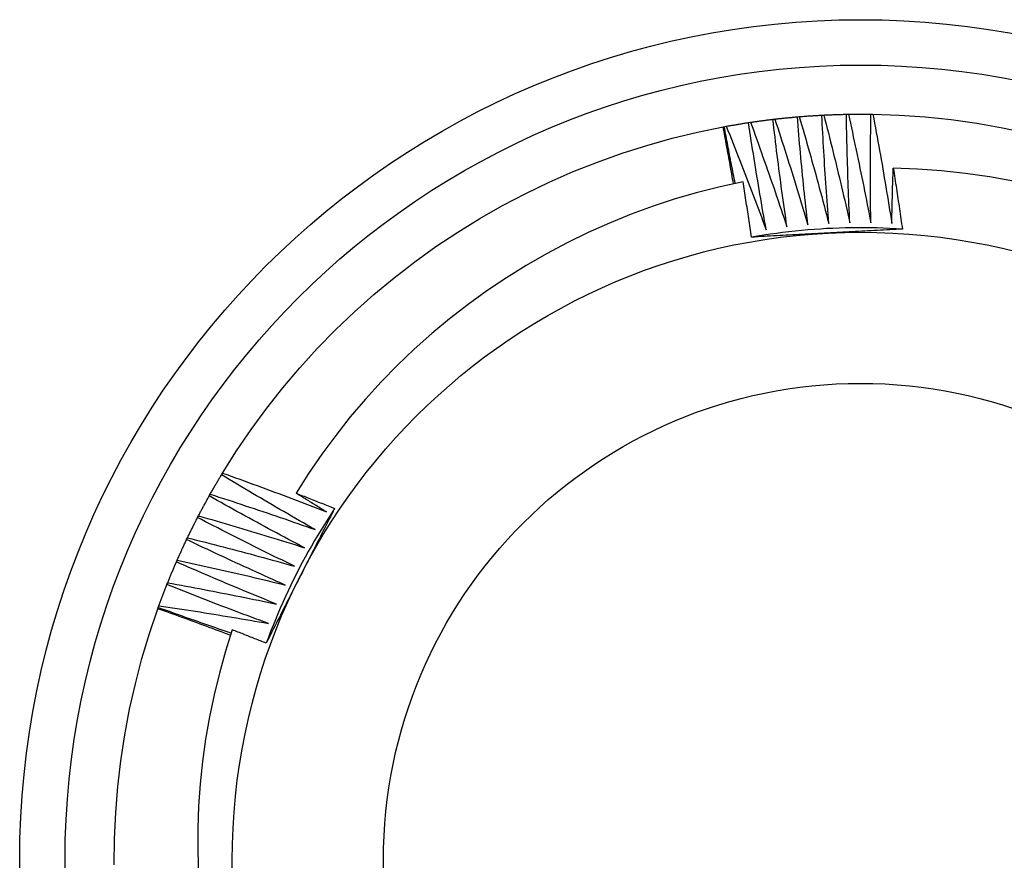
# Model space of a CAD drawing. Header units: inches. Extents: x 23 to 609, y 66 to 286.
# Tile 57 of 178: x 289.26 to 289.465, y 177.332 to 177.507. Entities that reach past the tile are written whole.
import ezdxf

# ---------------------------------------------------------------- set-up
doc = ezdxf.new("R2010")
doc.units = ezdxf.units.IN
doc.header["$MEASUREMENT"] = 0
doc.layers.add('Visible Edges(ANSI)', color=7, linetype='Continuous', lineweight=25)
doc.layers.add('Visible Tangent Edges(ANSI)', color=7, linetype='Continuous', lineweight=25)

msp = doc.modelspace()

# ---------------------------------------------------------------- linework, layer by layer
at = {"layer": 'Visible Edges(ANSI)'}
for p, q in [((289.42716, 177.48691), (289.42758, 177.48693)), ((289.43228, 177.48709), (289.43269, 177.4871)), ((289.4374, 177.4871), (289.43781, 177.48709)), ((289.41189, 177.48536), (289.4123, 177.48542)), ((289.41696, 177.48604), (289.41737, 177.48609)), ((289.42206, 177.48656), (289.42247, 177.48659)), ((289.40659, 177.48446), (289.40684, 177.4845)), ((289.40684, 177.4845), (289.40725, 177.48458)), ((289.30209, 177.41197), (289.3023, 177.41232)), ((289.29951, 177.40754), (289.29972, 177.4079)), ((289.29709, 177.40303), (289.29728, 177.4034)), ((289.29481, 177.39845), (289.29499, 177.39882)), ((289.29269, 177.39379), (289.29285, 177.39417)), ((289.29072, 177.38906), (289.29087, 177.38945)), ((289.28882, 177.38404), (289.28891, 177.38428)), ((289.28891, 177.38428), (289.28905, 177.38467))]:
    msp.add_line(p, q, dxfattribs=at)
at = {"layer": 'Visible Edges(ANSI)', "flags": 128}
for points in [[(289.42247, 177.48659), (289.42266, 177.48661), (289.42286, 177.48662), (289.42305, 177.48664), (289.42325, 177.48665), (289.42345, 177.48667), (289.42364, 177.48668), (289.42384, 177.4867), (289.42403, 177.48671), (289.42423, 177.48673), (289.42442, 177.48674), (289.42462, 177.48675), (289.42481, 177.48677), (289.42501, 177.48678), (289.42521, 177.48679), (289.4254, 177.48681), (289.4256, 177.48682), (289.42579, 177.48683), (289.42599, 177.48684), (289.42618, 177.48685), (289.42638, 177.48686), (289.42658, 177.48688), (289.42677, 177.48689), (289.42697, 177.4869), (289.42716, 177.48691)], [(289.42862, 177.46433), (289.42854, 177.46527), (289.42847, 177.46621), (289.4284, 177.46715), (289.42833, 177.46809), (289.42826, 177.46903), (289.42819, 177.46997), (289.42812, 177.47091), (289.42806, 177.47185), (289.42799, 177.47279), (289.42793, 177.47373), (289.42787, 177.47467), (289.4278, 177.47561), (289.42774, 177.47655), (289.42769, 177.47749), (289.42763, 177.47843), (289.42757, 177.47938), (289.42752, 177.48032), (289.42746, 177.48126), (289.42741, 177.4822), (289.42736, 177.48314), (289.42731, 177.48408), (289.42726, 177.48502), (289.42721, 177.48596), (289.42716, 177.48691)], [(289.42758, 177.48693), (289.42777, 177.48694), (289.42797, 177.48695), (289.42816, 177.48696), (289.42836, 177.48696), (289.42856, 177.48697), (289.42875, 177.48698), (289.42895, 177.48699), (289.42914, 177.487), (289.42934, 177.487), (289.42954, 177.48701), (289.42973, 177.48702), (289.42993, 177.48703), (289.43012, 177.48703), (289.43032, 177.48704), (289.43052, 177.48704), (289.43071, 177.48705), (289.43091, 177.48706), (289.4311, 177.48706), (289.4313, 177.48707), (289.4315, 177.48707), (289.43169, 177.48708), (289.43189, 177.48708), (289.43208, 177.48708), (289.43228, 177.48709)], [(289.42758, 177.48693), (289.42782, 177.486), (289.42805, 177.48506), (289.42829, 177.48413), (289.42853, 177.4832), (289.42876, 177.48227), (289.42899, 177.48133), (289.42922, 177.4804), (289.42946, 177.47947), (289.42968, 177.47853), (289.42991, 177.4776), (289.43014, 177.47666), (289.43037, 177.47573), (289.43059, 177.47479), (289.43082, 177.47386), (289.43104, 177.47292), (289.43126, 177.47198), (289.43148, 177.47105), (289.4317, 177.47011), (289.43192, 177.46917), (289.43213, 177.46823), (289.43235, 177.4673), (289.43256, 177.46636), (289.43278, 177.46542), (289.43299, 177.46448)], [(289.43299, 177.46448), (289.43295, 177.46542), (289.4329, 177.46636), (289.43286, 177.4673), (289.43282, 177.46824), (289.43278, 177.46919), (289.43275, 177.47013), (289.43271, 177.47107), (289.43268, 177.47201), (289.43264, 177.47295), (289.43261, 177.47389), (289.43258, 177.47484), (289.43255, 177.47578), (289.43252, 177.47672), (289.43249, 177.47766), (289.43246, 177.47861), (289.43244, 177.47955), (289.43242, 177.48049), (289.43239, 177.48143), (289.43237, 177.48237), (289.43235, 177.48332), (289.43233, 177.48426), (289.43231, 177.4852), (289.4323, 177.48615), (289.43228, 177.48709)], [(289.43269, 177.4871), (289.43289, 177.4871), (289.43308, 177.4871), (289.43328, 177.4871), (289.43348, 177.48711), (289.43367, 177.48711), (289.43387, 177.48711), (289.43407, 177.48711), (289.43426, 177.48711), (289.43446, 177.48711), (289.43465, 177.48711), (289.43485, 177.48712), (289.43505, 177.48712), (289.43524, 177.48712), (289.43544, 177.48712), (289.43563, 177.48712), (289.43583, 177.48711), (289.43603, 177.48711), (289.43622, 177.48711), (289.43642, 177.48711), (289.43661, 177.48711), (289.43681, 177.48711), (289.43701, 177.48711), (289.4372, 177.4871), (289.4374, 177.4871)], [(289.43269, 177.4871), (289.4329, 177.48616), (289.43311, 177.48522), (289.43331, 177.48428), (289.43352, 177.48334), (289.43372, 177.4824), (289.43392, 177.48146), (289.43413, 177.48052), (289.43433, 177.47958), (289.43452, 177.47863), (289.43472, 177.47769), (289.43492, 177.47675), (289.43511, 177.47581), (289.43531, 177.47487), (289.4355, 177.47392), (289.43569, 177.47298), (289.43588, 177.47204), (289.43607, 177.47109), (289.43626, 177.47015), (289.43645, 177.46921), (289.43663, 177.46826), (289.43682, 177.46732), (289.437, 177.46637), (289.43718, 177.46543), (289.43736, 177.46448)], [(289.43736, 177.46448), (289.43735, 177.46542), (289.43734, 177.46636), (289.43733, 177.46731), (289.43732, 177.46825), (289.43731, 177.46919), (289.43731, 177.47013), (289.4373, 177.47108), (289.4373, 177.47202), (289.4373, 177.47296), (289.43729, 177.4739), (289.43729, 177.47485), (289.4373, 177.47579), (289.4373, 177.47673), (289.4373, 177.47767), (289.4373, 177.47862), (289.43731, 177.47956), (289.43732, 177.4805), (289.43733, 177.48144), (289.43733, 177.48239), (289.43734, 177.48333), (289.43736, 177.48427), (289.43737, 177.48522), (289.43738, 177.48616), (289.4374, 177.4871)], [(289.43781, 177.48709), (289.44325, 177.48691), (289.44868, 177.48653), (289.45409, 177.48597), (289.45948, 177.48521), (289.46484, 177.48427), (289.47016, 177.48314)], [(289.43781, 177.48709), (289.43799, 177.48615), (289.43816, 177.4852), (289.43834, 177.48426), (289.43851, 177.48331), (289.43869, 177.48237), (289.43886, 177.48142), (289.43903, 177.48047), (289.4392, 177.47952), (289.43936, 177.47858), (289.43953, 177.47763), (289.4397, 177.47668), (289.43986, 177.47573), (289.44002, 177.47479), (289.44018, 177.47384), (289.44034, 177.47289), (289.4405, 177.47194), (289.44066, 177.47099), (289.44082, 177.47004), (289.44097, 177.46909), (289.44113, 177.46814), (289.44128, 177.46719), (289.44144, 177.46624), (289.44159, 177.46529), (289.44174, 177.46434)], [(289.40725, 177.48458), (289.40744, 177.48461), (289.40764, 177.48465), (289.40783, 177.48468), (289.40802, 177.48472), (289.40821, 177.48475), (289.40841, 177.48479), (289.4086, 177.48482), (289.40879, 177.48485), (289.40899, 177.48489), (289.40918, 177.48492), (289.40937, 177.48495), (289.40957, 177.48498), (289.40976, 177.48502), (289.40995, 177.48505), (289.41015, 177.48508), (289.41034, 177.48511), (289.41053, 177.48514), (289.41073, 177.48517), (289.41092, 177.4852), (289.41112, 177.48524), (289.41131, 177.48527), (289.4115, 177.4853), (289.4117, 177.48533), (289.41189, 177.48536)], [(289.41556, 177.46303), (289.4154, 177.46396), (289.41523, 177.46489), (289.41507, 177.46582), (289.4149, 177.46675), (289.41474, 177.46767), (289.41458, 177.4686), (289.41442, 177.46953), (289.41426, 177.47046), (289.41411, 177.47139), (289.41395, 177.47232), (289.4138, 177.47325), (289.41364, 177.47418), (289.41349, 177.47511), (289.41334, 177.47604), (289.41319, 177.47697), (289.41304, 177.4779), (289.41289, 177.47883), (289.41274, 177.47976), (289.4126, 177.48069), (289.41246, 177.48163), (289.41231, 177.48256), (289.41217, 177.48349), (289.41203, 177.48442), (289.41189, 177.48536)], [(289.4123, 177.48542), (289.41249, 177.48545), (289.41269, 177.48547), (289.41288, 177.4855), (289.41308, 177.48553), (289.41327, 177.48556), (289.41346, 177.48559), (289.41366, 177.48561), (289.41385, 177.48564), (289.41405, 177.48567), (289.41424, 177.48569), (289.41443, 177.48572), (289.41463, 177.48575), (289.41482, 177.48577), (289.41502, 177.4858), (289.41521, 177.48582), (289.41541, 177.48585), (289.4156, 177.48587), (289.4158, 177.4859), (289.41599, 177.48592), (289.41618, 177.48595), (289.41638, 177.48597), (289.41657, 177.48599), (289.41677, 177.48602), (289.41696, 177.48604)], [(289.4123, 177.48542), (289.41263, 177.48451), (289.41296, 177.48361), (289.41328, 177.4827), (289.41361, 177.4818), (289.41394, 177.48089), (289.41426, 177.47999), (289.41458, 177.47908), (289.4149, 177.47818), (289.41523, 177.47727), (289.41554, 177.47636), (289.41586, 177.47545), (289.41618, 177.47455), (289.4165, 177.47364), (289.41681, 177.47273), (289.41713, 177.47182), (289.41744, 177.47091), (289.41775, 177.47), (289.41806, 177.46909), (289.41837, 177.46817), (289.41868, 177.46726), (289.41898, 177.46635), (289.41929, 177.46544), (289.4196, 177.46452), (289.4199, 177.46361)], [(289.4199, 177.46361), (289.41976, 177.46454), (289.41963, 177.46548), (289.41949, 177.46641), (289.41936, 177.46734), (289.41923, 177.46827), (289.4191, 177.46921), (289.41897, 177.47014), (289.41884, 177.47108), (289.41872, 177.47201), (289.41859, 177.47294), (289.41847, 177.47388), (289.41835, 177.47481), (289.41822, 177.47575), (289.4181, 177.47668), (289.41798, 177.47762), (289.41787, 177.47855), (289.41775, 177.47949), (289.41763, 177.48042), (289.41752, 177.48136), (289.41741, 177.48229), (289.41729, 177.48323), (289.41718, 177.48417), (289.41707, 177.4851), (289.41696, 177.48604)], [(289.41737, 177.48609), (289.41757, 177.48611), (289.41776, 177.48613), (289.41796, 177.48615), (289.41815, 177.48618), (289.41835, 177.4862), (289.41854, 177.48622), (289.41874, 177.48624), (289.41893, 177.48626), (289.41913, 177.48628), (289.41932, 177.4863), (289.41952, 177.48632), (289.41971, 177.48634), (289.41991, 177.48636), (289.4201, 177.48638), (289.4203, 177.4864), (289.42049, 177.48642), (289.42069, 177.48643), (289.42088, 177.48645), (289.42108, 177.48647), (289.42127, 177.48649), (289.42147, 177.48651), (289.42167, 177.48652), (289.42186, 177.48654), (289.42206, 177.48656)], [(289.41737, 177.48609), (289.41767, 177.48517), (289.41797, 177.48426), (289.41827, 177.48335), (289.41857, 177.48243), (289.41886, 177.48151), (289.41916, 177.4806), (289.41945, 177.47968), (289.41974, 177.47877), (289.42003, 177.47785), (289.42032, 177.47693), (289.42061, 177.47601), (289.4209, 177.47509), (289.42118, 177.47418), (289.42147, 177.47326), (289.42175, 177.47234), (289.42203, 177.47142), (289.42231, 177.4705), (289.42259, 177.46958), (289.42287, 177.46866), (289.42315, 177.46773), (289.42343, 177.46681), (289.4237, 177.46589), (289.42398, 177.46497), (289.42425, 177.46404)], [(289.42425, 177.46404), (289.42415, 177.46498), (289.42404, 177.46592), (289.42394, 177.46685), (289.42384, 177.46779), (289.42374, 177.46873), (289.42364, 177.46966), (289.42354, 177.4706), (289.42344, 177.47154), (289.42335, 177.47248), (289.42325, 177.47341), (289.42316, 177.47435), (289.42307, 177.47529), (289.42298, 177.47623), (289.42289, 177.47717), (289.4228, 177.47811), (289.42271, 177.47904), (289.42263, 177.47998), (289.42254, 177.48092), (289.42246, 177.48186), (289.42237, 177.4828), (289.42229, 177.48374), (289.42221, 177.48468), (289.42213, 177.48562), (289.42206, 177.48656)], [(289.42247, 177.48659), (289.42274, 177.48567), (289.42301, 177.48474), (289.42327, 177.48382), (289.42354, 177.4829), (289.4238, 177.48197), (289.42407, 177.48105), (289.42433, 177.48012), (289.42459, 177.4792), (289.42485, 177.47827), (289.42511, 177.47734), (289.42537, 177.47642), (289.42563, 177.47549), (289.42588, 177.47456), (289.42614, 177.47363), (289.42639, 177.4727), (289.42664, 177.47178), (289.42689, 177.47085), (289.42714, 177.46992), (289.42739, 177.46899), (289.42764, 177.46806), (289.42788, 177.46713), (289.42813, 177.4662), (289.42837, 177.46526), (289.42862, 177.46433)], [(289.3023, 177.41232), (289.30521, 177.41692), (289.30827, 177.42142), (289.31149, 177.42581), (289.31486, 177.43008), (289.31838, 177.43423), (289.32204, 177.43825), (289.32585, 177.44215), (289.32978, 177.44591), (289.33384, 177.44953), (289.33803, 177.453), (289.34234, 177.45633), (289.34676, 177.4595), (289.35129, 177.46252), (289.35592, 177.46537), (289.36065, 177.46807), (289.36547, 177.47059), (289.37038, 177.47295), (289.37536, 177.47513), (289.38042, 177.47714), (289.38554, 177.47897), (289.39073, 177.48061), (289.39597, 177.48208), (289.40126, 177.48336), (289.40659, 177.48446)], [(289.40874, 177.47262), (289.40866, 177.47312), (289.40857, 177.47361), (289.40848, 177.47411), (289.4084, 177.4746), (289.40831, 177.47509), (289.40822, 177.47559), (289.40814, 177.47608), (289.40805, 177.47657), (289.40796, 177.47707), (289.40787, 177.47756), (289.40778, 177.47805), (289.40769, 177.47854), (289.4076, 177.47904), (289.40751, 177.47953), (289.40742, 177.48002), (289.40733, 177.48052), (289.40724, 177.48101), (289.40715, 177.4815), (289.40706, 177.48199), (289.40696, 177.48249), (289.40687, 177.48298), (289.40678, 177.48347), (289.40669, 177.48396), (289.40659, 177.48446)], [(289.4091, 177.4727), (289.409, 177.47319), (289.4089, 177.47368), (289.40881, 177.47417), (289.40871, 177.47467), (289.40861, 177.47516), (289.40852, 177.47565), (289.40842, 177.47614), (289.40833, 177.47663), (289.40823, 177.47712), (289.40814, 177.47761), (289.40804, 177.47811), (289.40795, 177.4786), (289.40785, 177.47909), (289.40776, 177.47958), (289.40767, 177.48007), (289.40757, 177.48056), (289.40748, 177.48106), (289.40739, 177.48155), (289.4073, 177.48204), (289.40721, 177.48253), (289.40711, 177.48303), (289.40702, 177.48352), (289.40693, 177.48401), (289.40684, 177.4845)], [(289.40725, 177.48458), (289.40761, 177.48369), (289.40797, 177.48279), (289.40832, 177.4819), (289.40868, 177.48101), (289.40903, 177.48011), (289.40939, 177.47922), (289.40974, 177.47832), (289.41009, 177.47743), (289.41044, 177.47653), (289.41079, 177.47564), (289.41114, 177.47474), (289.41149, 177.47384), (289.41183, 177.47294), (289.41218, 177.47204), (289.41252, 177.47115), (289.41286, 177.47025), (289.4132, 177.46935), (289.41354, 177.46845), (289.41388, 177.46755), (289.41422, 177.46664), (289.41456, 177.46574), (289.41489, 177.46484), (289.41523, 177.46394), (289.41556, 177.46303)], [(289.44174, 177.46434), (289.44175, 177.46482), (289.44176, 177.4653), (289.44177, 177.46578), (289.44178, 177.46626), (289.44179, 177.46673), (289.4418, 177.46721), (289.44181, 177.46769), (289.44182, 177.46817), (289.44183, 177.46865), (289.44184, 177.46913), (289.44186, 177.46961), (289.44187, 177.47009), (289.44188, 177.47057), (289.4419, 177.47105), (289.44191, 177.47153), (289.44192, 177.47201), (289.44194, 177.47249), (289.44195, 177.47296), (289.44197, 177.47344), (289.44198, 177.47392), (289.442, 177.4744), (289.44201, 177.47488), (289.44203, 177.47536), (289.44205, 177.47584)], [(289.46707, 177.47315), (289.4621, 177.47403), (289.45711, 177.47475), (289.4521, 177.47529), (289.44708, 177.47565), (289.44205, 177.47584)], [(289.44205, 177.47584), (289.44213, 177.47531), (289.44221, 177.47479), (289.44229, 177.47426), (289.44238, 177.47373), (289.44246, 177.4732), (289.44254, 177.47267), (289.44262, 177.47215), (289.4427, 177.47162), (289.44278, 177.47109), (289.44286, 177.47056), (289.44294, 177.47004), (289.44302, 177.46951), (289.4431, 177.46898), (289.44318, 177.46845), (289.44325, 177.46792), (289.44333, 177.46739), (289.44341, 177.46687), (289.44349, 177.46634), (289.44356, 177.46581), (289.44364, 177.46528), (289.44371, 177.46475), (289.44379, 177.46422), (289.44387, 177.46369), (289.44394, 177.46316)], [(289.41075, 177.47304), (289.40599, 177.472), (289.40128, 177.4708), (289.39661, 177.46944), (289.39199, 177.46792), (289.38743, 177.46625), (289.38292, 177.46442), (289.37848, 177.46244), (289.37411, 177.46031), (289.3698, 177.45802), (289.36557, 177.45559), (289.36143, 177.45301), (289.35739, 177.4503), (289.35344, 177.44745), (289.3496, 177.44447), (289.34587, 177.44137), (289.34224, 177.43813), (289.33873, 177.43478), (289.33533, 177.4313), (289.33205, 177.4277), (289.3289, 177.424), (289.32587, 177.42017), (289.32297, 177.41625), (289.32022, 177.41223), (289.31761, 177.40812)], [(289.41249, 177.46148), (289.41242, 177.46196), (289.41235, 177.46244), (289.41228, 177.46293), (289.41221, 177.46341), (289.41214, 177.46389), (289.41207, 177.46437), (289.412, 177.46485), (289.41193, 177.46534), (289.41186, 177.46582), (289.41178, 177.4663), (289.41171, 177.46678), (289.41164, 177.46726), (289.41157, 177.46775), (289.41149, 177.46823), (289.41142, 177.46871), (289.41135, 177.46919), (289.41127, 177.46967), (289.4112, 177.47015), (289.41112, 177.47064), (289.41105, 177.47112), (289.41097, 177.4716), (289.4109, 177.47208), (289.41082, 177.47256), (289.41075, 177.47304)], [(289.44394, 177.46316), (289.44263, 177.46324), (289.44131, 177.46331), (289.44, 177.46336), (289.43868, 177.4634), (289.43737, 177.46343), (289.43605, 177.46344), (289.43474, 177.46344), (289.43342, 177.46343), (289.43211, 177.4634), (289.43079, 177.46336), (289.42948, 177.46331), (289.42816, 177.46325), (289.42685, 177.46317), (289.42554, 177.46308), (289.42423, 177.46298), (289.42292, 177.46286), (289.42161, 177.46273), (289.4203, 177.46259), (289.41899, 177.46243), (289.41769, 177.46226), (289.41638, 177.46208), (289.41508, 177.46189), (289.41378, 177.46168), (289.41249, 177.46146)], [(289.4283, 177.46233), (289.42764, 177.46229), (289.42697, 177.46226), (289.42631, 177.46222), (289.42565, 177.46219), (289.42499, 177.46215), (289.42433, 177.46212), (289.42367, 177.46208), (289.42301, 177.46205), (289.42236, 177.46201), (289.4217, 177.46198), (289.42104, 177.46194), (289.42038, 177.46191), (289.41972, 177.46187), (289.41906, 177.46183), (289.4184, 177.4618), (289.41775, 177.46176), (289.41709, 177.46173), (289.41643, 177.46169), (289.41577, 177.46166), (289.41512, 177.46162), (289.41446, 177.46159), (289.4138, 177.46155), (289.41315, 177.46151), (289.41249, 177.46148)], [(289.44394, 177.46316), (289.44329, 177.46313), (289.44264, 177.46309), (289.44199, 177.46306), (289.44134, 177.46302), (289.44069, 177.46299), (289.44004, 177.46295), (289.43939, 177.46292), (289.43874, 177.46288), (289.43809, 177.46285), (289.43744, 177.46281), (289.43678, 177.46278), (289.43613, 177.46274), (289.43548, 177.46271), (289.43483, 177.46267), (289.43418, 177.46264), (289.43353, 177.4626), (289.43287, 177.46257), (289.43222, 177.46253), (289.43157, 177.4625), (289.43091, 177.46246), (289.43026, 177.46243), (289.42961, 177.4624), (289.42895, 177.46236), (289.4283, 177.46233)], [(289.29972, 177.4079), (289.29981, 177.40807), (289.29991, 177.40824), (289.30001, 177.40841), (289.3001, 177.40858), (289.3002, 177.40875), (289.3003, 177.40892), (289.30039, 177.40909), (289.30049, 177.40926), (289.30059, 177.40943), (289.30069, 177.4096), (289.30079, 177.40977), (289.30089, 177.40994), (289.30098, 177.41011), (289.30108, 177.41028), (289.30118, 177.41045), (289.30128, 177.41062), (289.30138, 177.41079), (289.30148, 177.41096), (289.30158, 177.41113), (289.30168, 177.41129), (289.30178, 177.41146), (289.30188, 177.41163), (289.30199, 177.4118), (289.30209, 177.41197)], [(289.3216, 177.40052), (289.32078, 177.40098), (289.31996, 177.40145), (289.31914, 177.40192), (289.31832, 177.40238), (289.3175, 177.40285), (289.31669, 177.40332), (289.31587, 177.4038), (289.31506, 177.40427), (289.31424, 177.40474), (289.31343, 177.40522), (289.31261, 177.40569), (289.3118, 177.40617), (289.31099, 177.40664), (289.31018, 177.40712), (289.30936, 177.4076), (289.30855, 177.40808), (289.30774, 177.40857), (289.30693, 177.40905), (289.30612, 177.40953), (289.30531, 177.41002), (289.30451, 177.4105), (289.3037, 177.41099), (289.30289, 177.41148), (289.30209, 177.41197)], [(289.3023, 177.41232), (289.30321, 177.412), (289.30411, 177.41167), (289.30502, 177.41134), (289.30592, 177.41102), (289.30682, 177.41069), (289.30773, 177.41036), (289.30863, 177.41003), (289.30953, 177.40969), (289.31044, 177.40936), (289.31134, 177.40903), (289.31224, 177.40869), (289.31314, 177.40835), (289.31404, 177.40802), (289.31494, 177.40768), (289.31584, 177.40734), (289.31674, 177.40699), (289.31764, 177.40665), (289.31854, 177.40631), (289.31944, 177.40596), (289.32034, 177.40562), (289.32124, 177.40527), (289.32213, 177.40492), (289.32303, 177.40457), (289.32393, 177.40422)], [(289.29728, 177.4034), (289.29737, 177.40357), (289.29746, 177.40375), (289.29755, 177.40392), (289.29764, 177.40409), (289.29773, 177.40427), (289.29783, 177.40444), (289.29792, 177.40461), (289.29801, 177.40479), (289.2981, 177.40496), (289.29819, 177.40513), (289.29829, 177.40531), (289.29838, 177.40548), (289.29847, 177.40565), (289.29857, 177.40582), (289.29866, 177.406), (289.29875, 177.40617), (289.29885, 177.40634), (289.29894, 177.40651), (289.29904, 177.40668), (289.29913, 177.40686), (289.29923, 177.40703), (289.29932, 177.4072), (289.29942, 177.40737), (289.29951, 177.40754)], [(289.31939, 177.39674), (289.31856, 177.39718), (289.31772, 177.39762), (289.31689, 177.39806), (289.31606, 177.3985), (289.31522, 177.39894), (289.31439, 177.39938), (289.31356, 177.39983), (289.31273, 177.40027), (289.3119, 177.40072), (289.31107, 177.40117), (289.31024, 177.40161), (289.30941, 177.40206), (289.30858, 177.40251), (289.30776, 177.40297), (289.30693, 177.40342), (289.3061, 177.40387), (289.30528, 177.40433), (289.30445, 177.40478), (289.30363, 177.40524), (289.3028, 177.4057), (289.30198, 177.40616), (289.30116, 177.40662), (289.30034, 177.40708), (289.29951, 177.40754)], [(289.29972, 177.4079), (289.30063, 177.40761), (289.30155, 177.40731), (289.30246, 177.40701), (289.30338, 177.40672), (289.30429, 177.40642), (289.3052, 177.40612), (289.30612, 177.40582), (289.30703, 177.40551), (289.30794, 177.40521), (289.30886, 177.40491), (289.30977, 177.4046), (289.31068, 177.40429), (289.31159, 177.40399), (289.3125, 177.40368), (289.31341, 177.40337), (289.31433, 177.40305), (289.31524, 177.40274), (289.31615, 177.40243), (289.31705, 177.40211), (289.31796, 177.4018), (289.31887, 177.40148), (289.31978, 177.40116), (289.32069, 177.40084), (289.3216, 177.40052)], [(289.31761, 177.40812), (289.31794, 177.40799), (289.31828, 177.40786), (289.31861, 177.40773), (289.31895, 177.4076), (289.31928, 177.40747), (289.31962, 177.40734), (289.31996, 177.4072), (289.32029, 177.40707), (289.32063, 177.40694), (289.32096, 177.40681), (289.3213, 177.40667), (289.32163, 177.40654), (289.32197, 177.40641), (289.3223, 177.40627), (289.32264, 177.40614), (289.32297, 177.40601), (289.32331, 177.40587), (289.32364, 177.40574), (289.32397, 177.4056), (289.32431, 177.40547), (289.32464, 177.40534), (289.32498, 177.4052), (289.32531, 177.40507), (289.32565, 177.40493)], [(289.32393, 177.40422), (289.32366, 177.40438), (289.3234, 177.40454), (289.32313, 177.40471), (289.32287, 177.40487), (289.32261, 177.40503), (289.32234, 177.40519), (289.32208, 177.40535), (289.32182, 177.40552), (289.32155, 177.40568), (289.32129, 177.40584), (289.32103, 177.406), (289.32076, 177.40617), (289.3205, 177.40633), (289.32024, 177.40649), (289.31997, 177.40665), (289.31971, 177.40682), (289.31945, 177.40698), (289.31918, 177.40714), (289.31892, 177.40731), (289.31866, 177.40747), (289.31839, 177.40763), (289.31813, 177.4078), (289.31787, 177.40796), (289.31761, 177.40812)], [(289.32565, 177.40493), (289.32492, 177.40383), (289.32421, 177.40273), (289.32351, 177.40162), (289.32282, 177.4005), (289.32213, 177.39937), (289.32146, 177.39824), (289.32081, 177.3971), (289.32016, 177.39595), (289.31952, 177.3948), (289.3189, 177.39364), (289.31829, 177.39248), (289.31769, 177.39131), (289.3171, 177.39013), (289.31652, 177.38895), (289.31595, 177.38776), (289.3154, 177.38657), (289.31486, 177.38537), (289.31433, 177.38417), (289.31381, 177.38296), (289.3133, 177.38175), (289.31281, 177.38053), (289.31232, 177.3793), (289.31185, 177.37807), (289.3114, 177.37684)], [(289.32565, 177.40493), (289.32535, 177.40435), (289.32506, 177.40377), (289.32476, 177.40319), (289.32447, 177.40261), (289.32418, 177.40203), (289.32388, 177.40145), (289.32359, 177.40087), (289.32329, 177.40028), (289.323, 177.3997), (289.3227, 177.39912), (289.32241, 177.39854), (289.32211, 177.39796), (289.32181, 177.39738), (289.32152, 177.3968), (289.32122, 177.39621), (289.32093, 177.39563), (289.32063, 177.39505), (289.32033, 177.39447), (289.32004, 177.39388), (289.31974, 177.3933), (289.31944, 177.39272), (289.31915, 177.39213), (289.31885, 177.39155), (289.31855, 177.39097)], [(289.29499, 177.39882), (289.29508, 177.399), (289.29516, 177.39917), (289.29525, 177.39935), (289.29533, 177.39953), (289.29542, 177.3997), (289.2955, 177.39988), (289.29559, 177.40006), (289.29568, 177.40023), (289.29576, 177.40041), (289.29585, 177.40058), (289.29594, 177.40076), (289.29602, 177.40093), (289.29611, 177.40111), (289.2962, 177.40129), (289.29629, 177.40146), (289.29637, 177.40164), (289.29646, 177.40181), (289.29655, 177.40199), (289.29664, 177.40216), (289.29673, 177.40233), (289.29682, 177.40251), (289.29691, 177.40268), (289.297, 177.40286), (289.29709, 177.40303)], [(289.31731, 177.39289), (289.31646, 177.3933), (289.31561, 177.39371), (289.31477, 177.39413), (289.31392, 177.39454), (289.31307, 177.39495), (289.31223, 177.39537), (289.31138, 177.39579), (289.31054, 177.3962), (289.30969, 177.39662), (289.30885, 177.39704), (289.308, 177.39746), (289.30716, 177.39789), (289.30632, 177.39831), (289.30548, 177.39873), (289.30464, 177.39916), (289.3038, 177.39958), (289.30296, 177.40001), (289.30212, 177.40044), (289.30128, 177.40087), (289.30044, 177.4013), (289.2996, 177.40173), (289.29876, 177.40216), (289.29792, 177.4026), (289.29709, 177.40303)], [(289.29728, 177.4034), (289.2982, 177.40314), (289.29913, 177.40287), (289.30005, 177.4026), (289.30098, 177.40234), (289.3019, 177.40207), (289.30282, 177.4018), (289.30375, 177.40153), (289.30467, 177.40126), (289.30559, 177.40098), (289.30651, 177.40071), (289.30743, 177.40043), (289.30836, 177.40015), (289.30928, 177.39988), (289.3102, 177.3996), (289.31112, 177.39932), (289.31204, 177.39904), (289.31296, 177.39875), (289.31388, 177.39847), (289.3148, 177.39818), (289.31572, 177.3979), (289.31664, 177.39761), (289.31755, 177.39732), (289.31847, 177.39703), (289.31939, 177.39674)], [(289.29499, 177.39882), (289.29592, 177.39859), (289.29686, 177.39835), (289.29779, 177.39812), (289.29872, 177.39788), (289.29965, 177.39764), (289.30058, 177.3974), (289.30152, 177.39716), (289.30245, 177.39692), (289.30338, 177.39668), (289.30431, 177.39643), (289.30524, 177.39619), (289.30617, 177.39594), (289.3071, 177.39569), (289.30803, 177.39545), (289.30896, 177.3952), (289.30989, 177.39494), (289.31082, 177.39469), (289.31174, 177.39444), (289.31267, 177.39418), (289.3136, 177.39393), (289.31453, 177.39367), (289.31545, 177.39341), (289.31638, 177.39315), (289.31731, 177.39289)], [(289.29285, 177.39417), (289.29293, 177.39435), (289.29301, 177.39453), (289.29309, 177.39471), (289.29317, 177.39489), (289.29325, 177.39506), (289.29333, 177.39524), (289.29341, 177.39542), (289.29349, 177.3956), (289.29357, 177.39578), (289.29365, 177.39596), (289.29374, 177.39614), (289.29382, 177.39632), (289.2939, 177.39649), (289.29398, 177.39667), (289.29406, 177.39685), (289.29414, 177.39703), (289.29423, 177.39721), (289.29431, 177.39738), (289.29439, 177.39756), (289.29448, 177.39774), (289.29456, 177.39792), (289.29464, 177.39809), (289.29473, 177.39827), (289.29481, 177.39845)], [(289.31536, 177.38898), (289.31449, 177.38936), (289.31363, 177.38974), (289.31277, 177.39013), (289.31191, 177.39051), (289.31105, 177.3909), (289.31019, 177.39129), (289.30934, 177.39168), (289.30848, 177.39207), (289.30762, 177.39246), (289.30676, 177.39285), (289.30591, 177.39324), (289.30505, 177.39363), (289.30419, 177.39403), (289.30334, 177.39443), (289.30248, 177.39482), (289.30163, 177.39522), (289.30078, 177.39562), (289.29992, 177.39602), (289.29907, 177.39642), (289.29822, 177.39683), (289.29736, 177.39723), (289.29651, 177.39763), (289.29566, 177.39804), (289.29481, 177.39845)], [(289.29087, 177.38945), (289.29094, 177.38963), (289.29102, 177.38981), (289.29109, 177.38999), (289.29117, 177.39018), (289.29124, 177.39036), (289.29131, 177.39054), (289.29139, 177.39072), (289.29146, 177.3909), (289.29154, 177.39108), (289.29161, 177.39126), (289.29169, 177.39145), (289.29176, 177.39163), (289.29184, 177.39181), (289.29192, 177.39199), (289.29199, 177.39217), (289.29207, 177.39235), (289.29214, 177.39253), (289.29222, 177.39271), (289.2923, 177.39289), (289.29238, 177.39307), (289.29245, 177.39325), (289.29253, 177.39343), (289.29261, 177.39361), (289.29269, 177.39379)], [(289.31353, 177.385), (289.31266, 177.38536), (289.31179, 177.38571), (289.31091, 177.38607), (289.31004, 177.38642), (289.30917, 177.38678), (289.3083, 177.38714), (289.30743, 177.3875), (289.30656, 177.38786), (289.30569, 177.38822), (289.30482, 177.38859), (289.30395, 177.38895), (289.30308, 177.38932), (289.30221, 177.38968), (289.30134, 177.39005), (289.30047, 177.39042), (289.29961, 177.39079), (289.29874, 177.39116), (289.29788, 177.39153), (289.29701, 177.39191), (289.29614, 177.39228), (289.29528, 177.39266), (289.29442, 177.39303), (289.29355, 177.39341), (289.29269, 177.39379)], [(289.29285, 177.39417), (289.29379, 177.39397), (289.29473, 177.39376), (289.29567, 177.39356), (289.29661, 177.39335), (289.29755, 177.39314), (289.29849, 177.39294), (289.29943, 177.39273), (289.30037, 177.39251), (289.30131, 177.3923), (289.30225, 177.39209), (289.30318, 177.39188), (289.30412, 177.39166), (289.30506, 177.39144), (289.306, 177.39122), (289.30693, 177.39101), (289.30787, 177.39079), (289.30881, 177.39056), (289.30974, 177.39034), (289.31068, 177.39012), (289.31161, 177.38989), (289.31255, 177.38967), (289.31349, 177.38944), (289.31442, 177.38921), (289.31536, 177.38898)], [(289.31855, 177.39097), (289.31825, 177.39037), (289.31795, 177.38978), (289.31765, 177.3892), (289.31735, 177.38861), (289.31705, 177.38802), (289.31675, 177.38743), (289.31645, 177.38684), (289.31615, 177.38625), (289.31585, 177.38566), (289.31556, 177.38507), (289.31526, 177.38449), (289.31496, 177.3839), (289.31466, 177.38331), (289.31436, 177.38272), (289.31406, 177.38213), (289.31376, 177.38155), (289.31347, 177.38096), (289.31317, 177.38037), (289.31287, 177.37979), (289.31257, 177.3792), (289.31227, 177.37861), (289.31198, 177.37802), (289.31168, 177.37744), (289.31138, 177.37685)], [(289.28905, 177.38467), (289.28911, 177.38485), (289.28918, 177.38503), (289.28925, 177.38522), (289.28932, 177.3854), (289.28938, 177.38559), (289.28945, 177.38577), (289.28952, 177.38595), (289.28959, 177.38614), (289.28966, 177.38632), (289.28973, 177.3865), (289.2898, 177.38669), (289.28987, 177.38687), (289.28994, 177.38705), (289.29001, 177.38724), (289.29008, 177.38742), (289.29015, 177.3876), (289.29022, 177.38779), (289.29029, 177.38797), (289.29036, 177.38815), (289.29043, 177.38834), (289.2905, 177.38852), (289.29057, 177.3887), (289.29065, 177.38888), (289.29072, 177.38906)], [(289.31184, 177.38097), (289.31096, 177.38129), (289.31007, 177.38162), (289.30919, 177.38195), (289.3083, 177.38227), (289.30742, 177.3826), (289.30654, 177.38293), (289.30566, 177.38326), (289.30477, 177.3836), (289.30389, 177.38393), (289.30301, 177.38426), (289.30213, 177.3846), (289.30125, 177.38494), (289.30037, 177.38527), (289.29949, 177.38561), (289.29861, 177.38595), (289.29773, 177.38629), (289.29685, 177.38664), (289.29598, 177.38698), (289.2951, 177.38732), (289.29422, 177.38767), (289.29335, 177.38802), (289.29247, 177.38837), (289.29159, 177.38871), (289.29072, 177.38906)], [(289.29087, 177.38945), (289.29182, 177.38928), (289.29276, 177.3891), (289.29371, 177.38893), (289.29466, 177.38876), (289.2956, 177.38858), (289.29655, 177.3884), (289.29749, 177.38822), (289.29844, 177.38804), (289.29938, 177.38786), (289.30033, 177.38768), (289.30127, 177.3875), (289.30222, 177.38731), (289.30316, 177.38713), (289.3041, 177.38694), (289.30505, 177.38675), (289.30599, 177.38656), (289.30693, 177.38637), (289.30788, 177.38618), (289.30882, 177.38599), (289.30976, 177.38579), (289.31071, 177.3856), (289.31165, 177.3854), (289.31259, 177.3852), (289.31353, 177.385)], [(289.30409, 177.37895), (289.30346, 177.37916), (289.30282, 177.37938), (289.30219, 177.3796), (289.30155, 177.37981), (289.30092, 177.38003), (289.30029, 177.38025), (289.29965, 177.38047), (289.29902, 177.38069), (289.29838, 177.38091), (289.29775, 177.38113), (289.29712, 177.38135), (289.29649, 177.38157), (289.29585, 177.38179), (289.29522, 177.38202), (289.29459, 177.38224), (289.29396, 177.38246), (289.29332, 177.38269), (289.29269, 177.38291), (289.29206, 177.38314), (289.29143, 177.38337), (289.2908, 177.38359), (289.29017, 177.38382), (289.28954, 177.38405), (289.28891, 177.38428)], [(289.28905, 177.38467), (289.29, 177.38453), (289.29095, 177.38438), (289.2919, 177.38424), (289.29285, 177.3841), (289.2938, 177.38395), (289.29475, 177.38381), (289.2957, 177.38366), (289.29665, 177.38351), (289.2976, 177.38336), (289.29855, 177.38321), (289.2995, 177.38306), (289.30045, 177.3829), (289.3014, 177.38275), (289.30235, 177.38259), (289.3033, 177.38244), (289.30425, 177.38228), (289.3052, 177.38212), (289.30615, 177.38196), (289.3071, 177.3818), (289.30805, 177.38163), (289.309, 177.38147), (289.30994, 177.3813), (289.31089, 177.38114), (289.31184, 177.38097)], [(289.27972, 177.33066), (289.27978, 177.3361), (289.28003, 177.34154), (289.28047, 177.34696), (289.28111, 177.35237), (289.28193, 177.35775), (289.28294, 177.3631), (289.28413, 177.36841), (289.28551, 177.37367), (289.28707, 177.37888), (289.28882, 177.38404)], [(289.30394, 177.37848), (289.30331, 177.37872), (289.30268, 177.37896), (289.30206, 177.3792), (289.30143, 177.37943), (289.3008, 177.37967), (289.30017, 177.3799), (289.29954, 177.38014), (289.29891, 177.38037), (289.29828, 177.3806), (289.29766, 177.38084), (289.29703, 177.38107), (289.2964, 177.3813), (289.29577, 177.38153), (289.29514, 177.38176), (289.2945, 177.38199), (289.29387, 177.38222), (289.29324, 177.38245), (289.29261, 177.38268), (289.29198, 177.38291), (289.29135, 177.38313), (289.29072, 177.38336), (289.29008, 177.38359), (289.28945, 177.38381), (289.28882, 177.38404)], [(289.30432, 177.37964), (289.30291, 177.37517), (289.30164, 177.37064), (289.30052, 177.36608), (289.29957, 177.36148), (289.29877, 177.35686), (289.29812, 177.35222), (289.29763, 177.34756), (289.29731, 177.3429), (289.29713, 177.33822), (289.29712, 177.33353), (289.29727, 177.32885)], [(289.31138, 177.37685), (289.31109, 177.37697), (289.3108, 177.37709), (289.3105, 177.3772), (289.31021, 177.37732), (289.30991, 177.37744), (289.30962, 177.37756), (289.30933, 177.37767), (289.30903, 177.37779), (289.30874, 177.37791), (289.30844, 177.37802), (289.30815, 177.37814), (289.30786, 177.37826), (289.30756, 177.37837), (289.30727, 177.37849), (289.30697, 177.37861), (289.30668, 177.37872), (289.30639, 177.37884), (289.30609, 177.37895), (289.3058, 177.37907), (289.3055, 177.37918), (289.30521, 177.3793), (289.30491, 177.37941), (289.30462, 177.37953), (289.30432, 177.37964)]]:
    msp.add_lwpolyline(points, dxfattribs=at)
at = {"layer": 'Visible Edges(ANSI)'}
for radius in [0.1752, 0.16575, 0.13091]:
    msp.add_circle((289.43523, 177.3316), radius, dxfattribs=at)
at = {"layer": 'Visible Tangent Edges(ANSI)'}
msp.add_circle((289.43523, 177.3316), 0.09941, dxfattribs=at)

doc.saveas('drawing.dxf')
